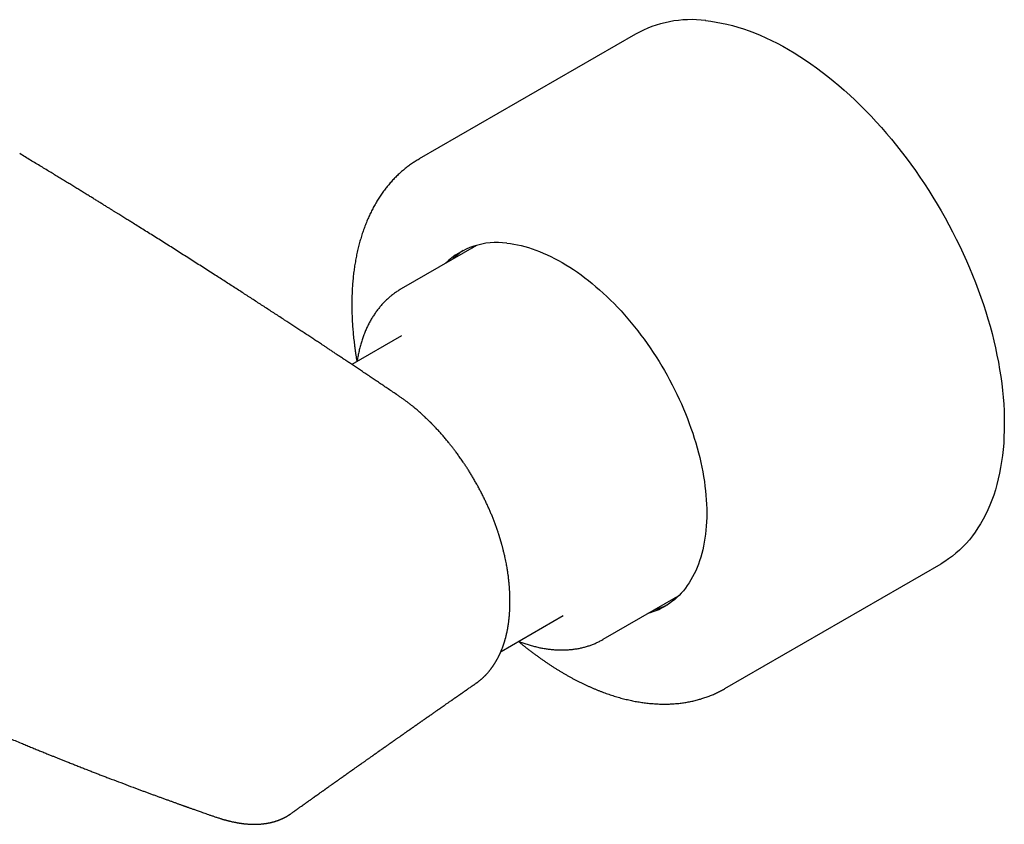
# Model space of a CAD drawing. Header units: millimetres. Extents: x 8 to 893, y 12 to 594.
# Tile 24 of 27: x 777 to 882, y 150 to 236. Entities that reach past the tile are written whole.
import ezdxf

# ---------------------------------------------------------------- set-up
doc = ezdxf.new("R2010")
doc.units = ezdxf.units.MM

msp = doc.modelspace()

# ---------------------------------------------------------------- linework, layer by layer
at = {"color": 7, "linetype": 'Continuous', "lineweight": 30}
for p, q in [((842.37, 234.48), (819.39, 221.22)), ((819.39, 221.22), (819.39, 221.22)), ((825.47, 212.03), (817.46, 207.4)), ((825.01, 211.76), (825.21, 211.95)), ((817.5, 202.43), (812.21, 199.38)), ((851.88, 164.92), (874.87, 178.19)), ((838.96, 170.16), (846.97, 174.79)), ((828.08, 168.88), (834.68, 172.69)), ((825.41, 165.48), (825.38, 165.46)), ((851.89, 164.93), (851.88, 164.92)), ((805.75, 151.64), (805.76, 151.64))]:
    msp.add_line(p, q, dxfattribs=at)
at = {"color": 7, "linetype": 'Continuous', "lineweight": 30, "flags": 128}
for points in [[(849.84, 235.93), (850.4, 235.86), (850.96, 235.78), (851.53, 235.67), (852.11, 235.55), (852.69, 235.4), (853.27, 235.23), (853.86, 235.05), (854.45, 234.84), (855.04, 234.62), (855.64, 234.37), (856.24, 234.11), (856.83, 233.82), (857.43, 233.52), (858.04, 233.2), (858.64, 232.86), (859.24, 232.51), (859.84, 232.13), (860.44, 231.74), (861.04, 231.33), (861.64, 230.9), (862.23, 230.46), (862.82, 230), (863.41, 229.52), (864, 229.03), (864.58, 228.52), (865.16, 228), (865.74, 227.46), (866.31, 226.9), (866.87, 226.34), (867.43, 225.76), (867.98, 225.16), (868.53, 224.56), (869.07, 223.94), (869.6, 223.31), (870.12, 222.66), (870.64, 222.01), (871.15, 221.34), (871.65, 220.67), (872.14, 219.98), (872.62, 219.29), (873.1, 218.59), (873.56, 217.88), (874.01, 217.16), (874.45, 216.43), (874.88, 215.7), (875.3, 214.96), (875.71, 214.21), (876.1, 213.46), (876.49, 212.7), (876.86, 211.94), (877.22, 211.18), (877.57, 210.41), (877.9, 209.64), (878.22, 208.86), (878.53, 208.09), (878.82, 207.31), (879.1, 206.54), (879.37, 205.76), (879.62, 204.98), (879.86, 204.21), (880.08, 203.44), (880.29, 202.66), (880.48, 201.89), (880.66, 201.13), (880.82, 200.36), (880.97, 199.61), (881.1, 198.85), (881.22, 198.1), (881.32, 197.36), (881.4, 196.62), (881.47, 195.89), (881.53, 195.17), (881.57, 194.45), (881.59, 193.75), (881.6, 193.05), (881.59, 192.36), (881.56, 191.68), (881.53, 191.01), (881.47, 190.35), (881.4, 189.7), (881.31, 189.06), (881.21, 188.44), (881.09, 187.82), (880.96, 187.22), (880.81, 186.63), (880.65, 186.06), (880.47, 185.5), (880.27, 184.95), (880.06, 184.42), (879.84, 183.91), (879.6, 183.41), (879.35, 182.92), (879.08, 182.45), (878.8, 182), (878.51, 181.56), (878.2, 181.15), (877.88, 180.74), (877.54, 180.36), (877.2, 179.99), (876.84, 179.65), (876.46, 179.32), (876.08, 179), (875.68, 178.71), (875.27, 178.44), (874.87, 178.19)], [(828.7, 212.26), (829.08, 212.22), (829.45, 212.16), (829.84, 212.09), (830.22, 212.01), (830.61, 211.91), (831, 211.8), (831.39, 211.67), (831.79, 211.53), (832.18, 211.38), (832.58, 211.22), (832.98, 211.04), (833.38, 210.85), (833.78, 210.65), (834.19, 210.44), (834.59, 210.21), (834.99, 209.97), (835.39, 209.72), (835.8, 209.46), (836.2, 209.18), (836.6, 208.9), (836.99, 208.6), (837.39, 208.29), (837.79, 207.97), (838.18, 207.64), (838.57, 207.3), (838.96, 206.95), (839.34, 206.59), (839.72, 206.22), (840.1, 205.84), (840.47, 205.45), (840.84, 205.06), (841.21, 204.65), (841.57, 204.24), (841.93, 203.81), (842.28, 203.38), (842.62, 202.95), (842.96, 202.5), (843.3, 202.05), (843.63, 201.59), (843.95, 201.13), (844.26, 200.66), (844.57, 200.18), (844.88, 199.7), (845.17, 199.21), (845.46, 198.72), (845.74, 198.23), (846.01, 197.73), (846.28, 197.22), (846.54, 196.72), (846.78, 196.21), (847.03, 195.7), (847.26, 195.18), (847.48, 194.67), (847.7, 194.15), (847.9, 193.63), (848.1, 193.11), (848.28, 192.59), (848.46, 192.07), (848.63, 191.55), (848.79, 191.03), (848.94, 190.52), (849.08, 190), (849.21, 189.48), (849.33, 188.97), (849.43, 188.46), (849.53, 187.95), (849.62, 187.45), (849.7, 186.95), (849.77, 186.45), (849.82, 185.96), (849.87, 185.47), (849.91, 184.98), (849.93, 184.51), (849.95, 184.03), (849.95, 183.56), (849.95, 183.1), (849.93, 182.65), (849.91, 182.2), (849.87, 181.76), (849.82, 181.32), (849.76, 180.9), (849.69, 180.48), (849.62, 180.07), (849.53, 179.67), (849.43, 179.27), (849.32, 178.89), (849.2, 178.51), (849.07, 178.15), (848.93, 177.79), (848.78, 177.45), (848.62, 177.11), (848.45, 176.79), (848.27, 176.47), (848.08, 176.17), (847.89, 175.88), (847.68, 175.6), (847.47, 175.33), (847.24, 175.07), (847.01, 174.83), (846.77, 174.6), (846.52, 174.37), (846.26, 174.17), (845.99, 173.97), (845.72, 173.79), (845.44, 173.62), (845.15, 173.46), (844.86, 173.31), (844.55, 173.18), (844.24, 173.07), (843.93, 172.96), (843.68, 172.89)], [(846.77, 174.6), (846.75, 174.59), (846.51, 174.52)]]:
    msp.add_lwpolyline(points, dxfattribs=at)
at = {"color": 7, "linetype": 'Continuous', "lineweight": 30}
for centre, radius, start, end in [((848.32, 223.77), 12.26, 82.859, 119.0415), ((827.64, 204.47), 7.87, 82.2627, 133.9706), ((828.14, 205.26), 7.44, 123.2714, 134.9077), ((842.44, 180.5), 7.46, 285.0977, 296.7125)]:
    msp.add_arc(centre, radius, start, end, dxfattribs=at)
for points, knots in [([(817.22, 196.02), (817.13, 196.08), (816.88, 196.25), (816.46, 196.53), (815.98, 196.85), (815.51, 197.17), (815.05, 197.48), (814.6, 197.78), (814.15, 198.08), (813.7, 198.38), (813.25, 198.69), (812.81, 198.98), (812.39, 199.26), (811.99, 199.53), (811.59, 199.79), (811.22, 200.04), (810.85, 200.28), (810.5, 200.52), (810.17, 200.74), (809.85, 200.95), (809.55, 201.15), (809.27, 201.34), (809.01, 201.51), (808.77, 201.66), (808.56, 201.8), (808.36, 201.93), (808.16, 202.07), (807.96, 202.2), (807.51, 202.5), (806.83, 202.94), (805.94, 203.53), (805.02, 204.13), (804.04, 204.77), (803.01, 205.44), (801.98, 206.11), (800.94, 206.78), (799.9, 207.45), (798.87, 208.12), (797.96, 208.7), (797.19, 209.19), (796.54, 209.61), (795.89, 210.02), (795.25, 210.43), (794.6, 210.84), (793.96, 211.25), (793.31, 211.66), (792.67, 212.07), (792.02, 212.47), (791.38, 212.88), (790.76, 213.27), (790.14, 213.65), (789.55, 214.03), (789.09, 214.31), (788.78, 214.51), (788.59, 214.62), (788.4, 214.74), (788.2, 214.87), (787.98, 215), (787.76, 215.14), (787.54, 215.28), (787.31, 215.42), (787.06, 215.57), (786.81, 215.73), (786.54, 215.9), (786.25, 216.08), (785.93, 216.28), (785.6, 216.48), (785.26, 216.69), (784.91, 216.91), (784.55, 217.13), (784.17, 217.36), (783.78, 217.6), (783.38, 217.85), (782.97, 218.1), (782.54, 218.36), (782.11, 218.63), (781.66, 218.91), (781.19, 219.19), (780.72, 219.48), (780.22, 219.78), (779.71, 220.09), (779.17, 220.42), (778.62, 220.75), (778.06, 221.09), (777.48, 221.44), (777.1, 221.67), (776.9, 221.79)], [0, 0, 0, 0, 0.0066103, 0.0189239, 0.0309387, 0.0426548, 0.0540721, 0.0651907, 0.0760106, 0.0875675, 0.098763, 0.1095972, 0.1200701, 0.1301817, 0.139932, 0.149321, 0.1583488, 0.1670154, 0.1753207, 0.1831262, 0.1905832, 0.1976919, 0.2044522, 0.209915, 0.215127, 0.2201171, 0.225083, 0.2300617, 0.2350535, 0.2587605, 0.2801709, 0.3018109, 0.3271914, 0.3528411, 0.3785283, 0.4042155, 0.4299027, 0.4555901, 0.4812775, 0.497297, 0.5133165, 0.5293361, 0.5453556, 0.5613751, 0.5773947, 0.5934115, 0.6092273, 0.6254505, 0.6413199, 0.6568355, 0.6719973, 0.6868053, 0.7012596, 0.7057195, 0.7102178, 0.7149741, 0.7200031, 0.7253051, 0.7308798, 0.736386, 0.7421347, 0.7481259, 0.7543598, 0.7608362, 0.7683508, 0.7761676, 0.7842866, 0.7927078, 0.8014312, 0.8104568, 0.8197846, 0.8294147, 0.8393471, 0.8495818, 0.8601187, 0.870958, 0.8820996, 0.8935436, 0.9052899, 0.9173387, 0.9302856, 0.9435644, 0.9571753, 0.9711181, 0.985393, 1, 1, 1, 1]), ([(819.39, 221.22), (819.38, 221.21), (819.3, 221.17), (819.16, 221.08), (818.96, 220.96), (818.76, 220.83), (818.56, 220.69), (818.36, 220.55), (818.17, 220.41), (817.98, 220.27), (817.79, 220.11), (817.61, 219.96), (817.42, 219.8), (817.25, 219.64), (817.07, 219.47), (816.89, 219.3), (816.72, 219.13), (816.55, 218.95), (816.39, 218.77), (816.23, 218.58), (816.07, 218.39), (815.91, 218.2), (815.75, 218), (815.6, 217.8), (815.45, 217.59), (815.31, 217.38), (815.17, 217.17), (815.03, 216.95), (814.89, 216.73), (814.76, 216.51), (814.63, 216.28), (814.5, 216.05), (814.38, 215.82), (814.26, 215.58), (814.14, 215.34), (814.03, 215.09), (813.92, 214.85), (813.81, 214.59), (813.71, 214.34), (813.61, 214.08), (813.51, 213.82), (813.42, 213.56), (813.33, 213.29), (813.24, 213.02), (813.16, 212.74), (813.08, 212.47), (813, 212.19), (812.93, 211.91), (812.86, 211.62), (812.79, 211.33), (812.73, 211.04), (812.67, 210.75), (812.62, 210.45), (812.56, 210.15), (812.52, 209.85), (812.47, 209.55), (812.43, 209.24), (812.39, 208.94), (812.36, 208.63), (812.33, 208.31), (812.3, 208), (812.28, 207.68), (812.26, 207.36), (812.24, 207.04), (812.23, 206.72), (812.22, 206.39), (812.22, 206.06), (812.21, 205.74), (812.22, 205.4), (812.22, 205.07), (812.23, 204.74), (812.24, 204.4), (812.26, 204.06), (812.28, 203.73), (812.3, 203.38), (812.33, 203.04), (812.36, 202.7), (812.39, 202.35), (812.43, 202.01), (812.47, 201.66), (812.51, 201.31), (812.56, 200.96), (812.61, 200.61), (812.66, 200.26), (812.71, 199.95), (812.74, 199.76), (812.76, 199.69)], [0, 0, 0, 0, 0.0013896, 0.0131013, 0.0248129, 0.0365254, 0.0482401, 0.0599582, 0.0716807, 0.083409, 0.095144, 0.1068869, 0.1186387, 0.1304003, 0.1421728, 0.1539569, 0.1657535, 0.1775633, 0.189387, 0.2012251, 0.2130783, 0.2249469, 0.2368314, 0.248732, 0.2606489, 0.2725823, 0.2845322, 0.2964988, 0.3084818, 0.3204812, 0.3324967, 0.3445282, 0.3565753, 0.3686376, 0.3807147, 0.3928063, 0.4049118, 0.4170307, 0.4291624, 0.4413065, 0.4534624, 0.4656293, 0.4778069, 0.4899944, 0.5021914, 0.514397, 0.5266109, 0.5388324, 0.5510609, 0.5632959, 0.5755368, 0.5877831, 0.6000344, 0.61229, 0.6245497, 0.6368128, 0.649079, 0.6613479, 0.6736191, 0.6858923, 0.698167, 0.710443, 0.72272, 0.7349978, 0.7472759, 0.7595543, 0.7718326, 0.7841106, 0.7963881, 0.808665, 0.8209411, 0.8332163, 0.8454904, 0.8577634, 0.8700351, 0.8823054, 0.8945743, 0.9068416, 0.9191074, 0.9313716, 0.9436341, 0.955895, 0.968154, 0.9804114, 0.9926669, 1, 1, 1, 1]), ([(817.46, 207.4), (817.42, 207.38), (817.33, 207.33), (817.18, 207.24), (817.02, 207.13), (816.85, 207.02), (816.69, 206.9), (816.53, 206.78), (816.37, 206.65), (816.22, 206.52), (816.07, 206.39), (815.92, 206.25), (815.77, 206.11), (815.63, 205.97), (815.49, 205.82), (815.35, 205.66), (815.21, 205.5), (815.08, 205.34), (814.95, 205.17), (814.82, 205), (814.7, 204.83), (814.58, 204.65), (814.46, 204.47), (814.35, 204.28), (814.23, 204.09), (814.13, 203.9), (814.02, 203.7), (813.92, 203.5), (813.82, 203.29), (813.73, 203.08), (813.64, 202.87), (813.55, 202.65), (813.47, 202.43), (813.38, 202.21), (813.31, 201.98), (813.24, 201.75), (813.17, 201.52), (813.1, 201.28), (813.04, 201.04), (812.98, 200.8), (812.93, 200.55), (812.88, 200.3), (812.83, 200.05), (812.79, 199.85), (812.78, 199.73), (812.77, 199.7)], [0, 0, 0, 0, 0.014497, 0.0371851, 0.0598969, 0.0826369, 0.1054097, 0.1282197, 0.1510712, 0.1739684, 0.1969154, 0.2199159, 0.2429735, 0.2660915, 0.289273, 0.3125208, 0.3358371, 0.3592241, 0.3826835, 0.4062167, 0.4298245, 0.4535075, 0.477266, 0.5010997, 0.5250081, 0.5489902, 0.5730448, 0.5971704, 0.6213649, 0.6456264, 0.6699523, 0.6943402, 0.7187872, 0.7432905, 0.767847, 0.7924537, 0.8171073, 0.8418049, 0.8665432, 0.8913192, 0.9161299, 0.9409724, 0.9658438, 0.9907415, 1, 1, 1, 1]), ([(829.03, 174.19), (829.03, 174.22), (829.03, 174.27), (829.03, 174.34), (829.03, 174.4), (829.03, 174.45), (829.03, 174.49), (829.03, 174.53), (829.03, 174.58), (829.03, 174.67), (829.03, 174.77), (829.02, 174.89), (829.02, 175.02), (829.01, 175.15), (829, 175.28), (829, 175.42), (828.99, 175.55), (828.98, 175.69), (828.97, 175.82), (828.95, 175.98), (828.94, 176.17), (828.91, 176.38), (828.89, 176.59), (828.87, 176.78), (828.85, 176.96), (828.82, 177.14), (828.79, 177.33), (828.76, 177.55), (828.72, 177.79), (828.67, 178.06), (828.62, 178.34), (828.56, 178.64), (828.5, 178.91), (828.45, 179.13), (828.41, 179.31), (828.36, 179.49), (828.32, 179.66), (828.28, 179.82), (828.24, 179.96), (828.21, 180.09), (828.18, 180.2), (828.15, 180.31), (828.12, 180.4), (828.1, 180.48), (828.08, 180.54), (828.06, 180.6), (828.05, 180.65), (828.03, 180.69), (828.02, 180.75), (828, 180.81), (827.98, 180.89), (827.95, 180.97), (827.92, 181.06), (827.89, 181.17), (827.85, 181.28), (827.81, 181.41), (827.74, 181.63), (827.63, 181.94), (827.49, 182.33), (827.35, 182.72), (827.2, 183.09), (827.05, 183.47), (826.89, 183.84), (826.73, 184.21), (826.55, 184.59), (826.37, 184.97), (826.18, 185.36), (825.98, 185.76), (825.77, 186.16), (825.55, 186.56), (825.33, 186.95), (825.11, 187.33), (824.9, 187.69), (824.68, 188.04), (824.47, 188.37), (824.26, 188.69), (824.03, 189.03), (823.78, 189.39), (823.51, 189.77), (823.3, 190.06), (823.14, 190.27), (823.04, 190.41), (822.93, 190.54), (822.83, 190.68), (822.72, 190.81), (822.61, 190.95), (822.49, 191.1), (822.36, 191.26), (822.22, 191.43), (822.07, 191.61), (821.92, 191.78), (821.78, 191.94), (821.64, 192.1), (821.49, 192.26), (821.34, 192.43), (821.2, 192.58), (821.08, 192.7), (820.99, 192.8), (820.91, 192.89), (820.84, 192.96), (820.78, 193.02), (820.73, 193.07), (820.7, 193.1), (820.68, 193.12), (820.66, 193.14), (820.64, 193.16), (820.61, 193.19), (820.57, 193.23), (820.53, 193.27), (820.47, 193.33), (820.37, 193.43), (820.24, 193.55), (820.1, 193.69), (819.95, 193.83), (819.81, 193.96), (819.66, 194.1), (819.5, 194.24), (819.33, 194.39), (819.15, 194.55), (818.95, 194.71), (818.74, 194.89), (818.51, 195.07), (818.28, 195.25), (818.03, 195.44), (817.77, 195.63), (817.5, 195.82), (817.32, 195.95), (817.22, 196.02)], [0, 0, 0, 0, 0.0037151, 0.0068914, 0.009529, 0.0116281, 0.013189, 0.0143008, 0.0171277, 0.0204745, 0.0251361, 0.0305331, 0.0366642, 0.0418516, 0.0474675, 0.0534695, 0.0594309, 0.0652397, 0.0708962, 0.0764006, 0.085852, 0.0948203, 0.103307, 0.1113134, 0.1188411, 0.1259846, 0.1334963, 0.1429311, 0.1530873, 0.1639638, 0.1755597, 0.187875, 0.2009108, 0.2080851, 0.2154614, 0.2228447, 0.2297181, 0.2360545, 0.2417552, 0.2469381, 0.2516032, 0.2557519, 0.2594875, 0.2626724, 0.2653055, 0.2673859, 0.2691353, 0.2709927, 0.2731542, 0.2758597, 0.278754, 0.2820885, 0.2858638, 0.2900801, 0.2947378, 0.2998357, 0.3051044, 0.3213335, 0.3371941, 0.3526723, 0.3677566, 0.3827348, 0.3975758, 0.4127036, 0.4281299, 0.4438629, 0.4599117, 0.4762862, 0.4929605, 0.5098612, 0.5264287, 0.5425755, 0.5582857, 0.573277, 0.5878228, 0.6019138, 0.6155451, 0.6331973, 0.650392, 0.6671476, 0.6736123, 0.6800111, 0.6863445, 0.6926129, 0.6989714, 0.7058458, 0.7130467, 0.7207623, 0.7289955, 0.7377496, 0.7470289, 0.7546879, 0.7626606, 0.7709462, 0.779545, 0.788431, 0.7943624, 0.7996183, 0.8041992, 0.8081051, 0.8113362, 0.8138926, 0.8157743, 0.8167795, 0.8176145, 0.8188319, 0.8204524, 0.8224592, 0.8246443, 0.826946, 0.8332927, 0.8403864, 0.848227, 0.8568148, 0.8641061, 0.871984, 0.8804648, 0.8895492, 0.8994196, 0.9099172, 0.9210433, 0.9327991, 0.9451862, 0.9579684, 0.9713631, 0.9853728, 1, 1, 1, 1]), ([(825.41, 165.48), (825.42, 165.48), (825.45, 165.5), (825.5, 165.54), (825.55, 165.57), (825.59, 165.6), (825.63, 165.64), (825.69, 165.68), (825.76, 165.74), (825.83, 165.79), (825.9, 165.85), (825.97, 165.91), (826.04, 165.97), (826.11, 166.03), (826.18, 166.09), (826.24, 166.15), (826.3, 166.21), (826.36, 166.27), (826.41, 166.32), (826.45, 166.36), (826.49, 166.4), (826.53, 166.45), (826.56, 166.49), (826.6, 166.52), (826.64, 166.57), (826.7, 166.64), (826.77, 166.72), (826.82, 166.78), (826.86, 166.83), (826.91, 166.89), (826.95, 166.94), (826.99, 166.99), (827.04, 167.05), (827.08, 167.12), (827.13, 167.19), (827.18, 167.25), (827.22, 167.31), (827.26, 167.37), (827.29, 167.41), (827.32, 167.45), (827.34, 167.48), (827.35, 167.51), (827.38, 167.54), (827.4, 167.58), (827.42, 167.61), (827.44, 167.65), (827.47, 167.68), (827.49, 167.72), (827.51, 167.76), (827.53, 167.79), (827.55, 167.82), (827.56, 167.85), (827.58, 167.87), (827.59, 167.89), (827.6, 167.92), (827.63, 167.95), (827.65, 168), (827.69, 168.06), (827.72, 168.13), (827.76, 168.2), (827.79, 168.25), (827.81, 168.3), (827.83, 168.33), (827.84, 168.36), (827.85, 168.39), (827.87, 168.42), (827.89, 168.46), (827.92, 168.52), (827.95, 168.58), (827.98, 168.65), (828.01, 168.71), (828.03, 168.77), (828.06, 168.83), (828.08, 168.87), (828.09, 168.91), (828.11, 168.96), (828.13, 169.01), (828.16, 169.06), (828.18, 169.13), (828.21, 169.2), (828.24, 169.28), (828.27, 169.36), (828.29, 169.42), (828.31, 169.47), (828.33, 169.52), (828.35, 169.58), (828.37, 169.64), (828.39, 169.7), (828.41, 169.75), (828.42, 169.81), (828.44, 169.87), (828.46, 169.93), (828.48, 169.99), (828.49, 170.03), (828.5, 170.07), (828.51, 170.1), (828.52, 170.12), (828.52, 170.15), (828.53, 170.18), (828.54, 170.22), (828.56, 170.27), (828.58, 170.33), (828.59, 170.4), (828.61, 170.47), (828.62, 170.53), (828.64, 170.57), (828.65, 170.62), (828.66, 170.66), (828.66, 170.69), (828.67, 170.72), (828.68, 170.74), (828.68, 170.77), (828.69, 170.81), (828.7, 170.86), (828.72, 170.93), (828.74, 171.02), (828.76, 171.12), (828.77, 171.21), (828.79, 171.28), (828.8, 171.33), (828.81, 171.38), (828.81, 171.44), (828.82, 171.49), (828.83, 171.55), (828.84, 171.6), (828.85, 171.64), (828.85, 171.67), (828.86, 171.7), (828.86, 171.73), (828.87, 171.77), (828.87, 171.81), (828.88, 171.86), (828.89, 171.95), (828.91, 172.06), (828.92, 172.19), (828.93, 172.29), (828.94, 172.37), (828.95, 172.43), (828.95, 172.49), (828.96, 172.54), (828.96, 172.57), (828.96, 172.59), (828.97, 172.62), (828.97, 172.66), (828.98, 172.72), (828.98, 172.79), (828.99, 172.88), (829, 172.98), (829, 173.11), (829.01, 173.24), (829.02, 173.4), (829.02, 173.57), (829.03, 173.76), (829.03, 173.97), (829.03, 174.12), (829.03, 174.19)], [0, 0, 0, 0, 0.004099, 0.01172, 0.018233, 0.02376, 0.029077, 0.039324, 0.049563, 0.059182, 0.069257, 0.079743, 0.09014, 0.101357, 0.111449, 0.121304, 0.131069, 0.140298, 0.1487, 0.154311, 0.16087, 0.167561, 0.173685, 0.179243, 0.184525, 0.196882, 0.210034, 0.217246, 0.224759, 0.232301, 0.239813, 0.247308, 0.255436, 0.264588, 0.274021, 0.282822, 0.290986, 0.298504, 0.305037, 0.30937, 0.313, 0.31633, 0.320568, 0.325791, 0.329969, 0.334381, 0.339025, 0.343903, 0.348921, 0.353271, 0.356765, 0.359622, 0.362224, 0.365179, 0.368485, 0.372143, 0.378694, 0.386215, 0.394727, 0.404233, 0.409601, 0.414595, 0.418808, 0.422239, 0.424961, 0.427785, 0.433646, 0.440464, 0.447686, 0.455216, 0.463054, 0.470484, 0.476149, 0.480971, 0.485377, 0.490405, 0.4961, 0.502387, 0.508835, 0.517849, 0.527033, 0.535602, 0.542745, 0.547562, 0.552726, 0.558503, 0.564879, 0.571754, 0.577495, 0.583532, 0.589866, 0.596473, 0.602483, 0.607039, 0.610733, 0.613565, 0.615768, 0.618357, 0.621449, 0.625045, 0.630812, 0.637372, 0.644582, 0.652441, 0.657223, 0.662218, 0.667181, 0.671281, 0.674449, 0.676685, 0.678172, 0.68127, 0.685113, 0.6897, 0.697256, 0.706212, 0.716342, 0.72757, 0.732282, 0.737163, 0.742213, 0.747433, 0.752822, 0.758289, 0.763003, 0.76677, 0.769912, 0.772331, 0.775285, 0.77883, 0.782966, 0.787693, 0.792989, 0.807455, 0.820974, 0.828362, 0.835432, 0.841877, 0.84726, 0.851575, 0.854218, 0.856224, 0.858721, 0.862341, 0.867087, 0.873844, 0.882053, 0.891715, 0.902829, 0.915396, 0.929415, 0.944886, 0.961808, 0.98018, 1, 1, 1, 1]), ([(829.93, 169.95), (830.02, 169.87), (830.2, 169.72), (830.48, 169.49), (830.76, 169.27), (831.04, 169.06), (831.32, 168.84), (831.6, 168.63), (831.88, 168.42), (832.15, 168.23), (832.32, 168.1), (832.41, 168.05)], [0, 0, 0, 0, 0.111109, 0.223921, 0.33675, 0.449596, 0.562459, 0.67534, 0.788237, 0.90115, 1, 1, 1, 1]), ([(829.94, 169.95), (830.02, 169.93), (830.17, 169.87), (830.39, 169.79), (830.62, 169.71), (830.85, 169.63), (831.07, 169.56), (831.3, 169.5), (831.53, 169.44), (831.76, 169.38), (831.98, 169.32), (832.21, 169.27), (832.43, 169.23), (832.65, 169.19), (832.88, 169.15), (833.1, 169.12), (833.32, 169.1), (833.54, 169.07), (833.76, 169.05), (833.98, 169.04), (834.19, 169.03), (834.41, 169.03), (834.62, 169.03), (834.83, 169.03), (835.04, 169.04), (835.25, 169.05), (835.46, 169.07), (835.67, 169.09), (835.87, 169.12), (836.08, 169.15), (836.28, 169.18), (836.48, 169.22), (836.68, 169.27), (836.87, 169.31), (837.07, 169.37), (837.26, 169.42), (837.45, 169.48), (837.64, 169.55), (837.82, 169.62), (838.01, 169.69), (838.19, 169.77), (838.37, 169.85), (838.55, 169.94), (838.73, 170.03), (838.86, 170.11), (838.94, 170.15), (838.96, 170.16)], [0, 0, 0, 0, 0.022265, 0.045854, 0.069435, 0.093007, 0.116569, 0.140119, 0.163654, 0.187173, 0.210674, 0.234155, 0.257614, 0.281049, 0.304459, 0.32784, 0.351192, 0.374513, 0.397801, 0.421055, 0.444273, 0.467455, 0.490599, 0.513705, 0.536772, 0.559801, 0.582791, 0.605742, 0.628656, 0.651534, 0.674376, 0.697185, 0.719963, 0.742711, 0.765432, 0.78813, 0.810806, 0.833466, 0.856111, 0.878746, 0.901376, 0.924003, 0.946633, 0.96927, 0.991918, 1, 1, 1, 1]), ([(754.4, 169.45), (754.56, 169.37), (754.87, 169.21), (755.33, 168.98), (755.79, 168.76), (756.23, 168.54), (756.65, 168.33), (757.06, 168.13), (757.45, 167.94), (757.82, 167.76), (758.18, 167.59), (758.53, 167.42), (758.88, 167.25), (759.24, 167.08), (759.59, 166.91), (759.93, 166.75), (760.25, 166.59), (760.56, 166.44), (760.86, 166.3), (761.15, 166.17), (761.41, 166.04), (761.65, 165.93), (761.87, 165.83), (762.08, 165.73), (762.28, 165.64), (762.47, 165.55), (762.64, 165.47), (762.81, 165.39), (762.96, 165.32), (763.1, 165.25), (763.23, 165.19), (763.35, 165.14), (763.46, 165.08), (763.56, 165.04), (763.64, 165), (763.71, 164.97), (763.77, 164.94), (763.82, 164.92), (763.85, 164.9), (763.89, 164.89), (763.94, 164.86), (763.99, 164.84), (764.07, 164.8), (764.18, 164.75), (764.31, 164.7), (764.45, 164.63), (764.61, 164.55), (764.79, 164.47), (764.98, 164.38), (765.19, 164.29), (765.4, 164.19), (765.61, 164.1), (765.82, 164), (766.04, 163.9), (766.26, 163.8), (766.49, 163.7), (766.99, 163.47), (767.72, 163.14), (768.67, 162.72), (769.57, 162.32), (770.46, 161.93), (771.35, 161.54), (772.23, 161.16), (773.03, 160.81), (773.77, 160.5), (774.44, 160.21), (775.11, 159.93), (775.76, 159.66), (776.41, 159.39), (777.01, 159.14), (777.56, 158.91), (778.05, 158.71), (778.53, 158.51), (779, 158.32), (779.45, 158.14), (779.86, 157.97), (780.23, 157.82), (780.56, 157.69), (780.89, 157.56), (781.23, 157.42), (781.58, 157.28), (781.97, 157.13), (782.39, 156.96), (782.85, 156.78), (783.32, 156.59), (783.81, 156.4), (784.27, 156.22), (784.71, 156.05), (785.12, 155.89), (785.54, 155.73), (785.96, 155.57), (786.58, 155.33), (787.41, 155.02), (788.44, 154.63), (789.25, 154.32), (789.84, 154.1), (790.19, 153.97), (790.55, 153.84), (790.91, 153.71), (791.26, 153.58), (791.6, 153.46), (791.94, 153.33), (792.29, 153.21), (792.63, 153.08), (792.95, 152.97), (793.22, 152.87), (793.42, 152.8), (793.58, 152.74), (793.73, 152.69), (793.87, 152.64), (794.01, 152.59), (794.13, 152.54), (794.24, 152.5), (794.33, 152.47), (794.4, 152.45), (794.45, 152.43), (794.49, 152.41), (794.51, 152.41), (794.54, 152.4), (794.57, 152.39), (794.61, 152.37), (794.66, 152.35), (794.73, 152.33), (794.81, 152.3), (794.91, 152.26), (795.03, 152.22), (795.17, 152.17), (795.33, 152.12), (795.49, 152.06), (795.68, 151.99), (795.88, 151.92), (796.1, 151.85), (796.33, 151.76), (796.58, 151.68), (796.85, 151.58), (797.13, 151.48), (797.43, 151.38), (797.64, 151.31), (797.74, 151.27)], [0, 0, 0, 0, 0.011403, 0.022513, 0.033329, 0.043853, 0.054083, 0.06402, 0.073121, 0.081962, 0.090542, 0.098862, 0.106922, 0.11561, 0.123974, 0.132014, 0.13973, 0.147122, 0.15419, 0.160935, 0.167355, 0.172833, 0.178051, 0.183009, 0.187707, 0.192145, 0.196251, 0.200106, 0.203711, 0.207062, 0.210199, 0.213048, 0.215609, 0.217882, 0.219867, 0.221563, 0.222972, 0.223923, 0.224683, 0.225541, 0.226647, 0.228002, 0.229563, 0.232265, 0.235269, 0.238574, 0.24245, 0.246672, 0.25124, 0.256154, 0.261414, 0.266061, 0.270949, 0.276077, 0.281365, 0.286648, 0.291921, 0.316644, 0.337751, 0.358693, 0.379471, 0.400086, 0.420515, 0.44068, 0.456335, 0.471823, 0.487144, 0.502299, 0.517288, 0.532076, 0.543734, 0.555074, 0.566094, 0.576796, 0.587179, 0.597242, 0.604926, 0.612414, 0.619946, 0.6277, 0.635676, 0.643873, 0.654002, 0.664449, 0.675216, 0.686302, 0.697707, 0.706892, 0.716274, 0.725775, 0.735308, 0.744874, 0.768065, 0.791444, 0.815012, 0.822991, 0.830991, 0.839012, 0.847055, 0.855031, 0.862744, 0.870187, 0.878158, 0.885794, 0.893095, 0.900062, 0.903577, 0.907001, 0.910333, 0.913573, 0.916721, 0.919711, 0.921952, 0.923897, 0.925544, 0.926895, 0.927458, 0.927947, 0.928391, 0.929049, 0.929983, 0.931191, 0.932674, 0.934433, 0.93678, 0.939486, 0.942551, 0.945976, 0.949761, 0.953905, 0.958408, 0.963271, 0.968493, 0.974075, 0.980017, 0.986318, 0.992979, 1, 1, 1, 1]), ([(832.41, 168.05), (832.46, 168.01), (832.6, 167.91), (832.84, 167.75), (833.12, 167.55), (833.41, 167.37), (833.69, 167.18), (833.97, 167), (834.26, 166.83), (834.55, 166.66), (834.83, 166.49), (835.12, 166.33), (835.4, 166.17), (835.69, 166.01), (835.98, 165.86), (836.26, 165.71), (836.55, 165.57), (836.84, 165.43), (837.12, 165.29), (837.41, 165.16), (837.69, 165.03), (837.98, 164.91), (838.27, 164.79), (838.55, 164.68), (838.84, 164.57), (839.12, 164.46), (839.41, 164.36), (839.69, 164.27), (839.97, 164.17), (840.25, 164.09), (840.54, 164), (840.82, 163.92), (841.1, 163.85), (841.38, 163.78), (841.66, 163.71), (841.94, 163.65), (842.21, 163.59), (842.49, 163.54), (842.77, 163.5), (843.04, 163.45), (843.31, 163.41), (843.59, 163.38), (843.86, 163.35), (844.13, 163.33), (844.4, 163.31), (844.66, 163.29), (844.93, 163.28), (845.19, 163.27), (845.46, 163.27), (845.72, 163.27), (845.98, 163.28), (846.23, 163.29), (846.49, 163.31), (846.75, 163.33), (847, 163.35), (847.25, 163.38), (847.5, 163.42), (847.75, 163.46), (847.99, 163.5), (848.24, 163.55), (848.48, 163.6), (848.72, 163.66), (848.96, 163.72), (849.19, 163.78), (849.42, 163.85), (849.66, 163.93), (849.88, 164), (850.11, 164.09), (850.34, 164.17), (850.56, 164.26), (850.78, 164.36), (851, 164.46), (851.21, 164.56), (851.43, 164.67), (851.64, 164.78), (851.79, 164.87), (851.87, 164.92), (851.89, 164.93)], [0, 0, 0, 0, 0.007274, 0.021041, 0.03481, 0.048581, 0.062354, 0.076128, 0.089903, 0.10368, 0.117458, 0.131237, 0.145017, 0.158798, 0.172579, 0.18636, 0.200142, 0.213923, 0.227703, 0.241483, 0.255261, 0.269037, 0.282812, 0.296584, 0.310354, 0.32412, 0.337882, 0.35164, 0.365394, 0.379142, 0.392884, 0.40662, 0.420348, 0.434069, 0.447782, 0.461485, 0.475179, 0.488862, 0.502535, 0.516195, 0.529844, 0.543479, 0.5571, 0.570707, 0.584299, 0.597875, 0.611435, 0.624979, 0.638505, 0.652013, 0.665504, 0.678976, 0.69243, 0.705865, 0.719282, 0.732679, 0.746058, 0.759418, 0.772759, 0.786083, 0.799388, 0.812677, 0.825949, 0.839205, 0.852446, 0.865672, 0.878884, 0.892085, 0.905273, 0.918451, 0.93162, 0.944781, 0.957934, 0.971083, 0.984226, 0.997367, 1, 1, 1, 1]), ([(805.76, 151.64), (805.79, 151.66), (805.86, 151.71), (805.95, 151.78), (806.04, 151.84), (806.12, 151.9), (806.19, 151.95), (806.24, 151.99), (806.29, 152.02), (806.32, 152.04), (806.35, 152.07), (806.39, 152.09), (806.45, 152.13), (806.52, 152.19), (806.6, 152.24), (806.69, 152.31), (806.82, 152.39), (806.96, 152.5), (807.13, 152.62), (807.26, 152.71), (807.35, 152.78), (807.41, 152.82), (807.47, 152.86), (807.52, 152.89), (807.57, 152.93), (807.63, 152.97), (807.7, 153.02), (807.78, 153.08), (807.87, 153.14), (807.96, 153.21), (808.04, 153.26), (808.11, 153.32), (808.19, 153.37), (808.26, 153.42), (808.33, 153.47), (808.37, 153.5), (808.41, 153.53), (808.43, 153.55), (808.46, 153.57), (808.5, 153.59), (808.56, 153.63), (808.62, 153.68), (808.7, 153.73), (808.79, 153.8), (808.88, 153.87), (808.99, 153.94), (809.08, 154.01), (809.16, 154.06), (809.22, 154.1), (809.27, 154.14), (809.31, 154.17), (809.35, 154.19), (809.38, 154.22), (809.41, 154.24), (809.45, 154.27), (809.51, 154.31), (809.57, 154.35), (809.64, 154.4), (809.72, 154.46), (809.82, 154.53), (809.94, 154.62), (810.04, 154.69), (810.13, 154.75), (810.2, 154.8), (810.26, 154.84), (810.31, 154.88), (810.35, 154.91), (810.39, 154.94), (810.44, 154.97), (810.48, 155), (810.54, 155.04), (810.68, 155.14), (810.83, 155.25), (810.99, 155.36), (811.07, 155.42), (811.14, 155.47), (811.2, 155.51), (811.25, 155.54), (811.29, 155.57), (811.32, 155.59), (811.35, 155.62), (811.4, 155.65), (811.46, 155.69), (811.53, 155.74), (811.6, 155.79), (811.68, 155.85), (811.76, 155.91), (811.84, 155.96), (811.91, 156.01), (811.98, 156.06), (812.05, 156.11), (812.1, 156.15), (812.14, 156.18), (812.18, 156.2), (812.21, 156.22), (812.25, 156.25), (812.3, 156.29), (812.36, 156.33), (812.42, 156.37), (812.48, 156.41), (812.55, 156.46), (812.64, 156.53), (812.75, 156.6), (812.84, 156.67), (812.92, 156.73), (812.99, 156.78), (813.05, 156.82), (813.09, 156.84), (813.11, 156.86), (813.13, 156.88), (813.16, 156.9), (813.2, 156.92), (813.24, 156.95), (813.32, 157.01), (813.41, 157.07), (813.52, 157.15), (813.62, 157.22), (813.71, 157.28), (813.8, 157.35), (813.9, 157.42), (814.01, 157.49), (814.12, 157.57), (814.24, 157.66), (814.35, 157.73), (814.44, 157.8), (814.52, 157.85), (814.6, 157.91), (814.67, 157.96), (814.73, 158), (814.77, 158.03), (814.8, 158.05), (814.83, 158.07), (814.86, 158.09), (814.9, 158.12), (814.96, 158.16), (815.02, 158.21), (815.1, 158.26), (815.19, 158.33), (815.31, 158.41), (815.41, 158.48), (815.49, 158.54), (815.54, 158.57), (815.59, 158.61), (815.63, 158.64), (815.67, 158.67), (815.7, 158.69), (815.73, 158.71), (815.75, 158.72), (815.78, 158.74), (815.81, 158.76), (815.87, 158.8), (816.01, 158.9), (816.15, 159), (816.3, 159.11), (816.37, 159.16), (816.43, 159.2), (816.48, 159.24), (816.53, 159.27), (816.56, 159.29), (816.6, 159.32), (816.66, 159.36), (816.72, 159.4), (816.79, 159.45), (816.87, 159.51), (816.96, 159.57), (817.07, 159.65), (817.18, 159.73), (817.29, 159.8), (817.39, 159.87), (817.47, 159.93), (817.53, 159.97), (817.6, 160.02), (817.67, 160.07), (817.73, 160.11), (817.8, 160.16), (817.86, 160.21), (817.94, 160.26), (818.02, 160.32), (818.1, 160.38), (818.18, 160.43), (818.25, 160.47), (818.3, 160.51), (818.35, 160.55), (818.38, 160.57), (818.41, 160.59), (818.43, 160.61), (818.47, 160.63), (818.51, 160.66), (818.56, 160.69), (818.61, 160.73), (818.67, 160.77), (818.72, 160.8), (818.76, 160.84), (818.81, 160.87), (818.87, 160.91), (818.92, 160.95), (818.97, 160.98), (819.02, 161.02), (819.06, 161.05), (819.1, 161.07), (819.15, 161.1), (819.19, 161.14), (819.25, 161.18), (819.32, 161.23), (819.4, 161.28), (819.48, 161.34), (819.56, 161.39), (819.64, 161.45), (819.73, 161.51), (819.81, 161.57), (819.89, 161.63), (819.96, 161.68), (820.03, 161.72), (820.08, 161.76), (820.13, 161.79), (820.17, 161.82), (820.21, 161.85), (820.27, 161.89), (820.33, 161.93), (820.4, 161.98), (820.48, 162.04), (820.56, 162.09), (820.65, 162.15), (820.73, 162.21), (820.82, 162.27), (820.89, 162.33), (820.98, 162.38), (821.07, 162.45), (821.16, 162.51), (821.25, 162.58), (821.33, 162.63), (821.39, 162.68), (821.45, 162.72), (821.5, 162.75), (821.54, 162.78), (821.58, 162.81), (821.63, 162.84), (821.69, 162.88), (821.75, 162.92), (821.81, 162.97), (821.87, 163.01), (821.92, 163.04), (821.96, 163.07), (821.99, 163.09), (822.02, 163.12), (822.06, 163.14), (822.1, 163.17), (822.15, 163.2), (822.22, 163.26), (822.33, 163.33), (822.46, 163.42), (822.58, 163.5), (822.69, 163.58), (822.78, 163.64), (822.85, 163.69), (822.91, 163.73), (822.97, 163.78), (823.04, 163.83), (823.11, 163.87), (823.18, 163.92), (823.24, 163.97), (823.3, 164), (823.34, 164.04), (823.38, 164.06), (823.41, 164.08), (823.45, 164.11), (823.5, 164.14), (823.55, 164.18), (823.6, 164.21), (823.65, 164.25), (823.71, 164.29), (823.76, 164.32), (823.81, 164.36), (823.84, 164.38), (823.88, 164.41), (823.91, 164.43), (823.95, 164.45), (823.99, 164.48), (824.03, 164.51), (824.08, 164.55), (824.14, 164.59), (824.21, 164.64), (824.27, 164.68), (824.34, 164.73), (824.4, 164.77), (824.46, 164.81), (824.51, 164.85), (824.59, 164.9), (824.71, 164.99), (824.86, 165.09), (824.99, 165.18), (825.07, 165.24), (825.13, 165.28), (825.18, 165.32), (825.25, 165.36), (825.32, 165.41), (825.36, 165.44), (825.38, 165.45)], [0, 0, 0, 0, 0.005017, 0.010049, 0.014505, 0.018386, 0.021692, 0.024663, 0.026937, 0.028525, 0.029957, 0.031532, 0.034703, 0.038335, 0.042433, 0.046998, 0.05203, 0.060721, 0.069015, 0.07691, 0.080374, 0.083479, 0.086224, 0.088608, 0.090832, 0.09402, 0.097624, 0.101649, 0.106152, 0.111153, 0.114698, 0.118457, 0.122429, 0.126293, 0.129526, 0.132119, 0.133503, 0.134628, 0.136074, 0.138066, 0.140601, 0.144467, 0.148208, 0.151777, 0.157722, 0.163118, 0.167966, 0.171471, 0.174536, 0.177154, 0.179327, 0.181054, 0.182387, 0.183859, 0.185989, 0.188777, 0.192147, 0.195535, 0.198826, 0.205115, 0.211037, 0.216914, 0.220404, 0.223916, 0.227223, 0.230018, 0.231986, 0.233771, 0.235876, 0.238328, 0.241128, 0.244275, 0.260109, 0.264117, 0.268146, 0.271974, 0.275248, 0.277428, 0.279262, 0.280752, 0.282225, 0.284697, 0.287686, 0.291191, 0.295069, 0.299185, 0.303539, 0.307128, 0.310864, 0.314698, 0.318072, 0.320831, 0.322975, 0.324229, 0.325828, 0.327973, 0.330662, 0.33369, 0.336653, 0.339542, 0.342356, 0.34801, 0.353336, 0.358333, 0.362579, 0.3661, 0.368897, 0.370969, 0.371772, 0.372781, 0.374229, 0.376116, 0.37844, 0.381203, 0.387322, 0.392815, 0.397683, 0.402094, 0.406364, 0.41171, 0.417257, 0.423073, 0.429198, 0.435684, 0.439445, 0.443344, 0.447382, 0.451473, 0.454202, 0.456377, 0.457998, 0.45907, 0.460694, 0.462884, 0.465639, 0.468961, 0.472842, 0.477173, 0.483524, 0.490596, 0.492967, 0.49541, 0.497924, 0.500359, 0.502408, 0.504131, 0.505421, 0.506415, 0.507556, 0.508875, 0.511988, 0.515791, 0.530596, 0.534275, 0.537945, 0.541272, 0.543985, 0.546168, 0.547759, 0.549767, 0.552353, 0.55559, 0.559264, 0.562864, 0.568335, 0.573574, 0.579517, 0.585151, 0.590462, 0.59415, 0.597469, 0.600735, 0.604173, 0.607783, 0.61081, 0.614242, 0.618095, 0.62237, 0.627067, 0.630606, 0.634052, 0.636985, 0.639404, 0.640944, 0.642165, 0.643342, 0.644986, 0.647157, 0.649828, 0.652751, 0.655503, 0.658075, 0.660469, 0.662684, 0.665892, 0.668634, 0.671119, 0.673471, 0.675688, 0.677772, 0.679776, 0.682341, 0.685376, 0.68888, 0.692833, 0.696871, 0.701317, 0.705699, 0.710017, 0.714241, 0.718202, 0.721873, 0.725254, 0.728155, 0.730232, 0.732241, 0.7346, 0.737307, 0.740419, 0.743998, 0.748101, 0.752507, 0.756726, 0.76141, 0.765653, 0.769629, 0.773675, 0.778177, 0.783527, 0.788044, 0.791975, 0.79533, 0.798221, 0.800677, 0.802765, 0.804758, 0.807262, 0.810185, 0.813316, 0.816644, 0.820102, 0.822383, 0.824301, 0.825872, 0.827516, 0.82941, 0.831553, 0.833884, 0.836212, 0.843426, 0.850351, 0.8559, 0.861454, 0.867123, 0.869851, 0.872803, 0.876212, 0.879893, 0.88328, 0.887044, 0.890286, 0.893093, 0.895535, 0.897198, 0.898695, 0.900578, 0.902981, 0.905621, 0.908352, 0.91112, 0.913925, 0.916733, 0.919152, 0.921074, 0.92266, 0.924284, 0.926127, 0.92819, 0.930475, 0.933078, 0.936046, 0.939378, 0.943073, 0.946648, 0.949683, 0.95238, 0.955032, 0.95765, 0.965438, 0.973252, 0.981325, 0.984049, 0.986771, 0.989568, 0.992874, 0.996758, 1, 1, 1, 1]), ([(797.74, 151.27), (797.8, 151.25), (797.91, 151.22), (798.06, 151.17), (798.2, 151.12), (798.34, 151.08), (798.45, 151.04), (798.56, 151.01), (798.65, 150.99), (798.73, 150.96), (798.8, 150.95), (798.85, 150.93), (798.89, 150.92), (798.93, 150.91), (798.96, 150.9), (798.99, 150.89), (799.02, 150.89), (799.07, 150.87), (799.14, 150.86), (799.22, 150.84), (799.32, 150.81), (799.44, 150.79), (799.57, 150.76), (799.7, 150.73), (799.82, 150.71), (799.93, 150.68), (800.03, 150.67), (800.12, 150.65), (800.2, 150.64), (800.28, 150.62), (800.35, 150.61), (800.44, 150.6), (800.54, 150.59), (800.64, 150.57), (800.75, 150.56), (800.87, 150.55), (800.99, 150.54), (801.09, 150.53), (801.19, 150.52), (801.29, 150.51), (801.39, 150.51), (801.49, 150.5), (801.58, 150.5), (801.66, 150.5), (801.76, 150.5), (801.84, 150.5), (801.92, 150.5), (801.98, 150.5), (802.02, 150.5), (802.07, 150.5), (802.14, 150.5), (802.22, 150.5), (802.31, 150.51), (802.4, 150.51), (802.5, 150.52), (802.59, 150.53), (802.67, 150.54), (802.74, 150.54), (802.81, 150.55), (802.87, 150.56), (802.94, 150.57), (803, 150.58), (803.07, 150.59), (803.13, 150.6), (803.19, 150.6), (803.23, 150.61), (803.28, 150.62), (803.33, 150.63), (803.37, 150.64), (803.41, 150.65), (803.45, 150.65), (803.5, 150.66), (803.55, 150.68), (803.61, 150.69), (803.65, 150.7), (803.7, 150.71), (803.74, 150.72), (803.79, 150.73), (803.84, 150.75), (803.88, 150.76), (803.92, 150.77), (803.97, 150.78), (804.02, 150.8), (804.06, 150.81), (804.11, 150.82), (804.15, 150.84), (804.21, 150.86), (804.26, 150.88), (804.31, 150.89), (804.35, 150.91), (804.39, 150.92), (804.42, 150.93), (804.46, 150.95), (804.5, 150.96), (804.54, 150.98), (804.58, 150.99), (804.61, 151.01), (804.65, 151.02), (804.69, 151.04), (804.73, 151.06), (804.77, 151.07), (804.8, 151.09), (804.82, 151.1), (804.85, 151.11), (804.89, 151.13), (804.94, 151.15), (804.98, 151.17), (805.02, 151.19), (805.05, 151.21), (805.08, 151.22), (805.11, 151.24), (805.14, 151.26), (805.17, 151.27), (805.2, 151.29), (805.23, 151.3), (805.25, 151.32), (805.28, 151.33), (805.3, 151.35), (805.34, 151.37), (805.38, 151.39), (805.42, 151.42), (805.46, 151.44), (805.49, 151.46), (805.52, 151.48), (805.56, 151.5), (805.59, 151.53), (805.64, 151.56), (805.69, 151.59), (805.73, 151.62), (805.75, 151.64)], [0, 0, 0, 0, 0.020143, 0.038835, 0.056064, 0.071822, 0.086101, 0.098678, 0.109816, 0.119509, 0.127754, 0.133895, 0.138873, 0.142685, 0.14608, 0.149842, 0.153972, 0.158471, 0.167675, 0.177771, 0.188354, 0.203291, 0.219088, 0.234986, 0.250588, 0.262856, 0.274884, 0.285893, 0.295608, 0.304118, 0.313115, 0.323459, 0.335118, 0.347297, 0.361389, 0.375752, 0.390053, 0.403077, 0.414709, 0.425874, 0.438009, 0.450351, 0.460882, 0.471109, 0.481852, 0.49461, 0.502835, 0.509475, 0.514566, 0.520189, 0.527285, 0.538603, 0.549533, 0.560635, 0.572185, 0.584462, 0.594361, 0.602703, 0.610882, 0.619365, 0.62621, 0.633485, 0.642864, 0.6514, 0.658058, 0.663051, 0.668981, 0.675281, 0.680696, 0.685182, 0.689615, 0.696038, 0.703546, 0.710393, 0.716203, 0.721136, 0.727294, 0.734031, 0.739771, 0.74444, 0.749905, 0.756173, 0.762852, 0.768349, 0.773421, 0.779618, 0.786712, 0.7941, 0.801554, 0.806061, 0.810122, 0.81453, 0.819585, 0.82529, 0.830888, 0.835448, 0.839475, 0.844121, 0.850537, 0.856348, 0.860614, 0.864391, 0.868097, 0.871971, 0.876787, 0.882895, 0.890207, 0.895389, 0.899343, 0.902662, 0.90656, 0.911031, 0.915435, 0.919555, 0.923389, 0.927072, 0.93041, 0.933883, 0.938766, 0.944983, 0.950705, 0.956737, 0.96126, 0.966019, 0.971246, 0.976958, 0.983525, 0.99119, 1, 1, 1, 1])]:
    msp.add_open_spline(points, degree=3, knots=knots, dxfattribs=at)

doc.saveas('drawing.dxf')
